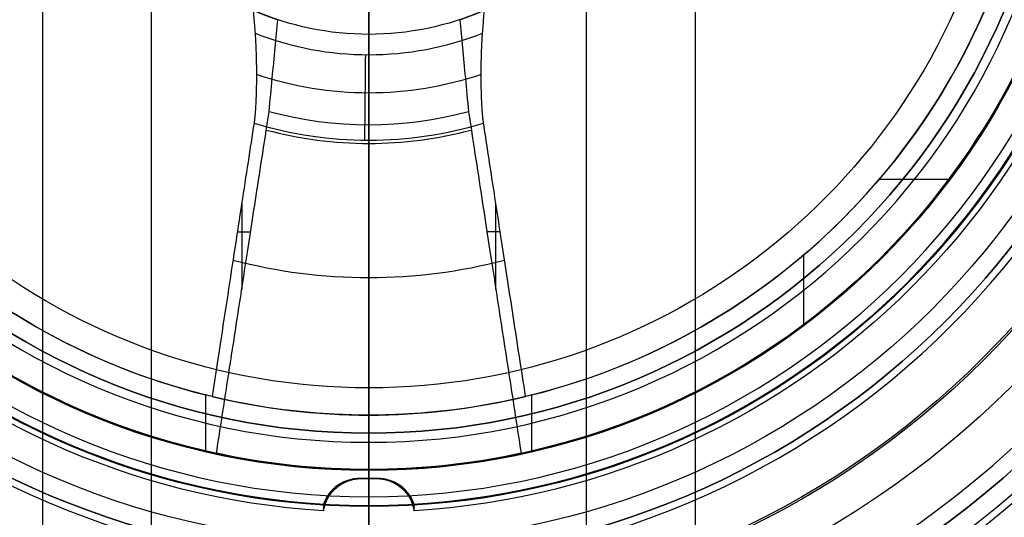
# Model space of a CAD drawing. Header units: centimetres. Extents: x -14.2 to 14.2, y -23.9 to 0.
# Tile 73 of 256: x -1 to 1.8, y -22.1 to -20.8. Entities that reach past the tile are written whole.
import ezdxf

# ---------------------------------------------------------------- set-up
doc = ezdxf.new("R2010")
doc.units = ezdxf.units.CM
doc.layers.add('Default', color=7, linetype='Continuous', true_color=0x000000)

# ---------------------------------------------------------------- blocks, each defined once
blk = doc.blocks.new('Block 10')
at = {"layer": 'Default'}
for p, q in [((0, -11.9, 20.75), (0, -11.9, 23.15)), ((0, -12.75, 22.1), (0, -12.75, 23.15)), ((0, -12.75, 22.1), (0, -13.05, 22.1)), ((0, -13.483, 21.85), (0, -13.05, 22.1)), ((0, -13.483, 21.85), (0, -14.45, 21.85)), ((0, -13.5, 22.102), (0, -13.5, 23)), ((0, -13.75, 22.0028), (0, -13.75, 23)), ((0, -13.8026, 22), (0, -14.5905, 22)), ((1.1994, -14.25, 21.4086), (1.1994, -14.25, 21.6005)), ((1.4086, -14.25, 21.1994), (1.6005, -14.25, 21.1994)), ((0, -15.7748, 21.0916), (0, -14.45, 21.85)), ((0, -16.25, 21.05), (0, -14.5905, 22)), ((-0.3626, -15.249, 21.3446), (-0.326, -15.6674, 21.3446)), ((0.3626, -15.249, 21.3446), (0.326, -15.6674, 21.3446)), ((-0.3506, -15.3864, 21.2663), (-0.3506, -15.3864, 21.5041)), ((0.3506, -15.3864, 21.5041), (0.3506, -15.3864, 21.2663)), ((0, -15.75, 20.75), (0, -15.75, 20.8)), ((0, -15.75, 20.8), (0, -15.8062, 20.8562)), ((0, -16.85, 20.5), (0, -16.25, 21.05)), ((0, -16.55, 22.025), (0, -16.35, 22.025)), ((0, -16.35, 22.025), (0, -16.35, 22.2697)), ((0.023, -16.45, 22.025), (-0.023, -16.45, 22.025)), ((0, -16.65, 22.1), (0, -16.55, 22.2)), ((0, -16.55, 22.025), (0, -16.55, 22.2)), ((0, -18.05, 22.1), (0, -16.65, 22.1)), ((0, -18.85, 21.9), (0, -18.05, 21.9)), ((0, -18.05, 21.9), (0, -18.05, 22.1)), ((0, -18.251, 22.075), (0, -18.15, 22.25)), ((0, -19.35, 22.075), (0, -18.251, 22.075)), ((0, -18.85, 21.775), (0, -18.85, 21.9)), ((0, -18.85, 21.775), (0, -19.5, 21.775)), ((0, -19.5, 21.925), (0, -19.35, 22.075)), ((0, -19.5, 21.775), (0, -19.5, 21.925))]:
    blk.add_line(p, q, dxfattribs=at)
at = {"layer": 'Default', "extrusion": (-1, 0, 0)}
blk.add_arc((61.2125, 20), 49.6625, 176.47188, 180, dxfattribs=at)
at = {"layer": 'Default', "extrusion": (0, -1, 0)}
for centre, radius, start, end in [((0, 20, 11.6441), 3.0562, 0, 180), ((0, 20, 11.7439), 3.15, 0, 180), ((0, 20, 12.75), 3.15, 0, 180), ((0, 20, 12.8), 3.15, 0, 180), ((0, 20, 12.85), 3.15, 0, 180), ((0, 20, 12.9), 2.1, 0, 180), ((0, 20, 13.483), 1.85, 0, 180), ((0, 20, 13.5), 3, 0, 180), ((0, 20, 13.5), 2.102, 0, 180), ((0, 20, 13.75), 2.0028, 0, 180), ((0, 20, 13.8026), 2, 0, 180), ((0, 20, 13.9665), 1.85, 0, 180), ((0, 20, 14.1966), 2, 0, 180), ((0, 20, 14.5905), 2, 77.8716, 102.1284), ((0, 20, 15.75), 0.8, 66.5181, 113.4819), ((0, 20, 15.85), 0.9619, 71.1962, 108.8038), ((0, 20, 16.1168), 2.5055, 0, 180), ((0, 20, 16.25), 1.05, 74.8156, 105.1844), ((0, 20, 16.2832), 2.3945, 0, 180), ((0, 20, 16.35), 2.1175, 93.3842, 176.6158), ((0, 20, 16.35), 2.1175, 3.3842, 86.6158), ((0, 20, 16.45), 3.05, 0, 180), ((0, 20, 16.45), 2.975, 0, 180), ((0, 20, 16.45), 2.675, 0, 180), ((0, 20, 16.55), 2.675, 0, 180), ((0, 20, 16.55), 2.2, 0, 180), ((0, 20, 16.55), 2.1, 93.4125, 176.5875), ((0, 20, 16.55), 2.1, 3.4125, 86.5875), ((0, 20, 16.65), 3.05, 0, 180), ((0, 20, 16.65), 2.1, 0, 180), ((0, 20, 16.7), 2.4, 0, 180), ((0, 20, 16.85), 2.25, 0, 180), ((0, 20, 18.05), 1.9, 0, 180), ((0, 20, 18.85), 1.775, 13.3424, 166.6576), ((0, 20, 19.175), 1.775, 13.3424, 166.6576), ((0, 20, 19.5), 1.775, 13.3424, 166.6576)]:
    blk.add_arc(centre, radius, start, end, dxfattribs=at)
at = {"layer": 'Default', "extrusion": (0, 1, 0)}
for centre, radius, start, end in [((0, 20, -11.822), 3.15, 0, 180), ((0, 20, -11.9), 3.15, 0, 180), ((0, 20, -12.75), 2.1, 0, 180), ((0, 20, -13.05), 2.1, 0, 180), ((0, 20, -13.3696), 2.25, 0, 180), ((0, 20, -13.625), 3, 0, 180), ((0, 20, -13.75), 3, 0, 180), ((0, 20, -14.25), 2, 13.0029, 76.9971), ((0, 20, -14.25), 1.85, 14.078, 75.922), ((0, 20, -14.25), 2, 103.0029, 166.9971), ((0, 20, -14.25), 1.85, 104.078, 165.922), ((0, 20, -14.45), 1.85, 76.48, 103.52), ((0, 20, -15.1124), 1.4708, 75.2468, 104.7532), ((0, 20, -15.7748), 1.0916, 73.14, 106.86), ((0, 20, -15.8062), 0.8562, 68.4973, 111.5027), ((0, 20, -16.05), 2.7445, 0, 180), ((0, 20, -16.05), 2.6303, 0, 180), ((0, 20, -16.0861), 2.8421, 0, 180), ((0, 20, -16.1612), 1.1008, 75.115, 104.885), ((0, 20, -16.3051), 3.0976, 0, 180), ((0, 20, -16.35), 2.2697, 0, 180), ((0, 20, -16.419), 3.15, 0, 180), ((0, 20, -16.45), 2.725, 0, 180), ((0, 20, -16.5), 2.725, 0, 180), ((0, 20, -16.5), 2.675, 0, 180), ((0, 20, -16.5345), 3.15, 0, 180), ((0, 20, -16.5227), 0.8, 18.2976, 71.7024), ((0, 20, -16.5227), 0.8, 108.2976, 161.7024), ((0, 20, -16.55), 3.05, 0, 180), ((0, 20, -16.55), 2.975, 0, 180), ((0, 20, -16.55), 2.725, 0, 180), ((0, 20, -16.65), 3.15, 0, 180), ((0, 20, -16.65), 2.975, 0, 180), ((0, 20, -16.7), 2.925, 0, 180), ((0, 20, -16.7), 2.925, 0, 180), ((0, 20, -17.35), 2.1, 0, 180), ((0, 20, -17.5), 2.25, 0, 180), ((0, 20, -18.05), 2.1, 0, 180), ((0, 20, -18.15), 2.25, 0, 180), ((0, 20, -18.251), 2.075, 0, 180), ((0, 20, -18.45), 1.9, 0, 180), ((0, 20, -18.8005), 2.075, 0, 180), ((0, 20, -18.85), 1.9, 0, 180), ((0, 20, -19.35), 2.075, 0, 180), ((0, 20, -19.5), 1.925, 0, 180)]:
    blk.add_arc(centre, radius, start, end, dxfattribs=at)
at = {"layer": 'Default', "extrusion": (1, 0, 0)}
for start, end in [(307.2473, 330), (270, 276.0419)]:
    blk.add_arc((-13.8026, 22.5), 0.5, start, end, dxfattribs=at)
at = {"layer": 'Default', "extrusion": (0.99995, 0, 0.010009)}
blk.add_arc((-15.7006, 20.9609, 0.2002), 0.1494, 119.79, 225, dxfattribs=at)
at = {"layer": 'Default'}
for points, degree in [([(-0.4325, -14.45, 21.7987), (-0.4383, -14.3833, 21.7973), (-0.4442, -14.3167, 21.7959), (-0.45, -14.25, 21.7944)], 3), ([(-0.45, -14.25, 21.7944), (-0.45, -14.25, 21.8716), (-0.45, -14.25, 21.9487)], 2), ([(-0.45, -14.25, 21.9487), (-0.4401, -14.3635, 21.951), (-0.4301, -14.477, 21.9532), (-0.4202, -14.5905, 21.9554)], 3), ([(0.4202, -14.5905, 21.9554), (0.4301, -14.477, 21.9532), (0.4401, -14.3635, 21.951), (0.45, -14.25, 21.9487)], 3), ([(0.45, -14.25, 21.7944), (0.4442, -14.3167, 21.7959), (0.4383, -14.3833, 21.7973), (0.4325, -14.45, 21.7987)], 3), ([(0.45, -14.25, 21.9487), (0.45, -14.25, 21.8716), (0.45, -14.25, 21.7944)], 2), ([(-0.3166, -15.7748, 21.0447), (-0.3273, -15.6529, 21.1144), (-0.3501, -15.3921, 21.2631), (-0.3885, -14.9528, 21.5132), (-0.4173, -14.6234, 21.7003), (-0.4325, -14.45, 21.7987)], 3), ([(0.4325, -14.45, 21.7987), (0.4209, -14.5824, 21.7236), (0.3987, -14.8359, 21.5795), (0.3685, -15.1818, 21.3829), (0.341, -15.4956, 21.2041), (0.3244, -15.6851, 21.0959), (0.3166, -15.7748, 21.0447)], 3), ([(-0.4202, -14.5905, 21.9554), (-0.4159, -14.6395, 21.9276), (-0.4073, -14.7375, 21.872), (-0.3944, -14.8852, 21.7883), (-0.3815, -15.0329, 21.7046), (-0.3686, -15.1801, 21.6211), (-0.3558, -15.3263, 21.5382), (-0.3426, -15.4773, 21.4525), (-0.3285, -15.6389, 21.3608), (-0.3129, -15.8169, 21.2597), (-0.2955, -16.0164, 21.1463), (-0.2821, -16.1692, 21.0594), (-0.275, -16.25, 21.0133)], 3), ([(0.275, -16.25, 21.0133), (0.2822, -16.1682, 21.0599), (0.2957, -16.0137, 21.1478), (0.3133, -15.8127, 21.2621), (0.3289, -15.634, 21.3636), (0.3431, -15.4723, 21.4553), (0.3562, -15.3216, 21.5408), (0.369, -15.1761, 21.6234), (0.3818, -15.0298, 21.7064), (0.3946, -14.8832, 21.7894), (0.4074, -14.7367, 21.8725), (0.4159, -14.6392, 21.9278), (0.4202, -14.5905, 21.9554)], 3), ([(-0.3188, -15.75, 20.7337), (-0.3183, -15.7558, 20.7403), (-0.3172, -15.7678, 20.7538), (-0.3156, -15.7865, 20.7747), (-0.3144, -15.7996, 20.7892), (-0.3138, -15.8062, 20.7966)], 3), ([(-0.2512, -16.5227, 20.7596), (-0.2737, -16.2651, 20.7521), (-0.2962, -16.0075, 20.7435), (-0.3188, -15.75, 20.7337)], 3), ([(0.3188, -15.75, 20.7337), (0.2962, -16.0075, 20.7435), (0.2737, -16.2651, 20.7521), (0.2512, -16.5227, 20.7596)], 3), ([(0.3138, -15.8062, 20.7966), (0.3144, -15.7996, 20.7892), (0.3156, -15.7865, 20.7747), (0.3172, -15.7678, 20.7538), (0.3183, -15.7558, 20.7403), (0.3188, -15.75, 20.7337)], 3), ([(-0.3138, -15.8062, 20.7966), (-0.3135, -15.8099, 20.8007), (-0.3129, -15.8168, 20.8091), (-0.3121, -15.826, 20.823), (-0.3114, -15.8338, 20.8377), (-0.3109, -15.8402, 20.8531), (-0.3104, -15.8451, 20.8692), (-0.3102, -15.8484, 20.8855), (-0.31, -15.85, 20.9019), (-0.31, -15.8501, 20.9183), (-0.3101, -15.8485, 20.9344), (-0.3104, -15.8455, 20.9501), (-0.3108, -15.8409, 20.9652), (-0.3113, -15.8349, 20.9796), (-0.312, -15.8277, 20.9931), (-0.3127, -15.8191, 21.0058), (-0.3136, -15.8095, 21.0173), (-0.3145, -15.7989, 21.0277), (-0.3155, -15.7873, 21.037), (-0.3162, -15.779, 21.0422), (-0.3166, -15.7748, 21.0447)], 3), ([(0.3166, -15.7748, 21.0447), (0.3162, -15.779, 21.0422), (0.3155, -15.7873, 21.037), (0.3145, -15.7989, 21.0277), (0.3136, -15.8095, 21.0173), (0.3127, -15.8191, 21.0058), (0.312, -15.8277, 20.9931), (0.3113, -15.8349, 20.9796), (0.3108, -15.8409, 20.9652), (0.3104, -15.8455, 20.9501), (0.3101, -15.8485, 20.9344), (0.31, -15.8501, 20.9183), (0.31, -15.85, 20.9019), (0.3102, -15.8484, 20.8855), (0.3104, -15.8451, 20.8692), (0.3109, -15.8402, 20.8531), (0.3114, -15.8338, 20.8377), (0.3121, -15.826, 20.823), (0.3129, -15.8168, 20.8091), (0.3135, -15.8099, 20.8007), (0.3138, -15.8062, 20.7966)], 3), ([(-0.275, -16.25, 21.0133), (-0.272, -16.2843, 20.9816), (-0.2663, -16.3502, 20.9204), (-0.2583, -16.441, 20.836), (-0.2535, -16.4963, 20.7843), (-0.2512, -16.5227, 20.7596)], 3), ([(0.2512, -16.5227, 20.7596), (0.2535, -16.4966, 20.7841), (0.2583, -16.4415, 20.8355), (0.2662, -16.3508, 20.9199), (0.272, -16.2845, 20.9813), (0.275, -16.25, 21.0133)], 3), ([(-0.125, -16.55, 22.0963), (-0.125, -16.5279, 22.0982), (-0.125, -16.4836, 22.1021), (-0.125, -16.4169, 22.1079), (-0.125, -16.3723, 22.1118), (-0.125, -16.35, 22.1138)], 3), ([(-0.125, -16.35, 22.1138), (-0.1244, -16.35, 22.11), (-0.1228, -16.35, 22.1026), (-0.1192, -16.35, 22.0917), (-0.1145, -16.35, 22.0813), (-0.1086, -16.35, 22.0714), (-0.1018, -16.35, 22.0623), (-0.0939, -16.35, 22.0539), (-0.0852, -16.35, 22.0465), (-0.0757, -16.35, 22.04), (-0.0657, -16.35, 22.0346), (-0.055, -16.35, 22.0304), (-0.044, -16.35, 22.0273), (-0.0327, -16.35, 22.0254), (-0.0251, -16.35, 22.025), (-0.0212, -16.35, 22.025)], 3), ([(-0.0212, -16.35, 22.025), (-0.0216, -16.373, 22.025), (-0.0223, -16.4185, 22.025), (-0.0237, -16.4851, 22.025), (-0.0249, -16.5285, 22.025), (-0.0255, -16.55, 22.025)], 3), ([(-0.0212, -16.35, 22.025), (0, -16.35, 22.025), (0.0212, -16.35, 22.025)], 2), ([(0.0255, -16.55, 22.025), (0.0249, -16.5285, 22.025), (0.0237, -16.4851, 22.025), (0.0223, -16.4185, 22.025), (0.0216, -16.373, 22.025), (0.0212, -16.35, 22.025)], 3), ([(0.0212, -16.35, 22.025), (0.0251, -16.35, 22.025), (0.0327, -16.35, 22.0254), (0.044, -16.35, 22.0273), (0.055, -16.35, 22.0304), (0.0657, -16.35, 22.0346), (0.0757, -16.35, 22.04), (0.0852, -16.35, 22.0465), (0.0939, -16.35, 22.0539), (0.1018, -16.35, 22.0623), (0.1086, -16.35, 22.0714), (0.1145, -16.35, 22.0813), (0.1192, -16.35, 22.0917), (0.1228, -16.35, 22.1026), (0.1244, -16.35, 22.11), (0.125, -16.35, 22.1138)], 3), ([(0.125, -16.35, 22.1138), (0.125, -16.3723, 22.1118), (0.125, -16.4169, 22.1079), (0.125, -16.4836, 22.1021), (0.125, -16.5279, 22.0982), (0.125, -16.55, 22.0963)], 3), ([(-0.0255, -16.55, 22.025), (-0.0295, -16.55, 22.025), (-0.0374, -16.55, 22.0254), (-0.0491, -16.55, 22.0275), (-0.0605, -16.55, 22.0308), (-0.0715, -16.55, 22.0354), (-0.0819, -16.55, 22.0411), (-0.0916, -16.55, 22.0481), (-0.1004, -16.55, 22.056), (-0.1083, -16.55, 22.065), (-0.1151, -16.55, 22.0747), (-0.1208, -16.55, 22.0852), (-0.1237, -16.55, 22.0925), (-0.125, -16.55, 22.0963)], 3), ([(0.0255, -16.55, 22.025), (0, -16.55, 22.025), (-0.0255, -16.55, 22.025)], 2), ([(0.125, -16.55, 22.0963), (0.1237, -16.55, 22.0925), (0.1208, -16.55, 22.0852), (0.1151, -16.55, 22.0747), (0.1083, -16.55, 22.065), (0.1004, -16.55, 22.056), (0.0916, -16.55, 22.0481), (0.0819, -16.55, 22.0411), (0.0715, -16.55, 22.0354), (0.0605, -16.55, 22.0308), (0.0491, -16.55, 22.0275), (0.0374, -16.55, 22.0254), (0.0295, -16.55, 22.025), (0.0255, -16.55, 22.025)], 3)]:
    blk.add_open_spline(points, degree=degree, dxfattribs=at)
for points, knots in [([(-0.0895, -16.35, 22.0502), (-0.0893, -16.3532, 22.05), (-0.0878, -16.3817, 22.0484), (-0.0851, -16.4337, 22.0455), (-0.0818, -16.4972, 22.0423), (-0.0799, -16.5354, 22.0404), (-0.0792, -16.55, 22.0398)], [0.029469, 0.029469, 0.029469, 0.029469, 0.127267, 0.892226, 1.604665, 2.046435, 2.046435, 2.046435, 2.046435]), ([(0.0895, -16.35, 22.0502), (0.0893, -16.3532, 22.05), (0.0878, -16.3817, 22.0484), (0.0851, -16.4338, 22.0455), (0.0818, -16.4972, 22.0423), (0.0799, -16.5354, 22.0404), (0.0792, -16.55, 22.0398)], [0.029469, 0.029469, 0.029469, 0.029469, 0.127594, 0.892559, 1.604999, 2.046435, 2.046435, 2.046435, 2.046435])]:
    blk.add_open_spline(points, degree=3, knots=knots, dxfattribs=at)
for points, weights in [([(-0.125, -16.3591, 22.113), (-0.1163, -16.3593, 22.0599), (-0.0753, -16.3599, 22.025), (-0.0214, -16.3606, 22.025)], [1.13681805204, 0.955642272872, 0.954402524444, 1.13309880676]), ([(0.0214, -16.3607, 22.025), (0.0753, -16.3599, 22.025), (0.1163, -16.3593, 22.0599), (0.125, -16.3592, 22.113)], [1.13308752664, 0.954402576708, 0.955646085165, 1.13681805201]), ([(-0.125, -16.4347, 22.1064), (-0.1136, -16.4349, 22.057), (-0.0739, -16.4357, 22.025), (-0.0227, -16.4367, 22.025)], [1.13681805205, 0.964519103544, 0.95495595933, 1.10812861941]), ([(0.0227, -16.4368, 22.025), (0.0739, -16.4357, 22.025), (0.1136, -16.4349, 22.057), (0.125, -16.4347, 22.1064)], [1.10811836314, 0.954956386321, 0.964522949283, 1.13681805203]), ([(-0.125, -16.505, 22.1002), (-0.1114, -16.5054, 22.0543), (-0.073, -16.5063, 22.025), (-0.0243, -16.5076, 22.025)], [1.13681805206, 0.972734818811, 0.956237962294, 1.08732748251]), ([(0.0243, -16.5076, 22.025), (0.073, -16.5064, 22.025), (0.1114, -16.5054, 22.0543), (0.125, -16.505, 22.1002)], [1.08731825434, 0.956238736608, 0.972738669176, 1.13681805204])]:
    blk.add_rational_spline(points, weights, degree=3, dxfattribs=at)

msp = doc.modelspace()

# ---------------------------------------------------------------- linework, layer by layer
at = {"layer": 'Default', "extrusion": (1, 0, 0)}
for centre, radius in [((-20.05, -3, -0.9), 3), ((-20.05, -3, -0.6), 3), ((-20.05, -3), 3.9), ((-20.05, -3), 2.4), ((-20.05, -3), 3.6), ((-20.05, -3, 0.6), 3), ((-20.05, -3, 0.9), 3)]:
    msp.add_arc(centre, radius, 90, 180, dxfattribs=at)
at = {"layer": 'Default', "extrusion": (-1, 0, 0)}
msp.add_arc((20.05, -3), 2.1, 0, 90, dxfattribs=at)

# ---------------------------------------------------------------- block references
at = {"layer": 'Default', "extrusion": (0, -1, 0)}
msp.add_blockref('Block 10', (0, 0), dxfattribs=at)

doc.saveas('drawing.dxf')
